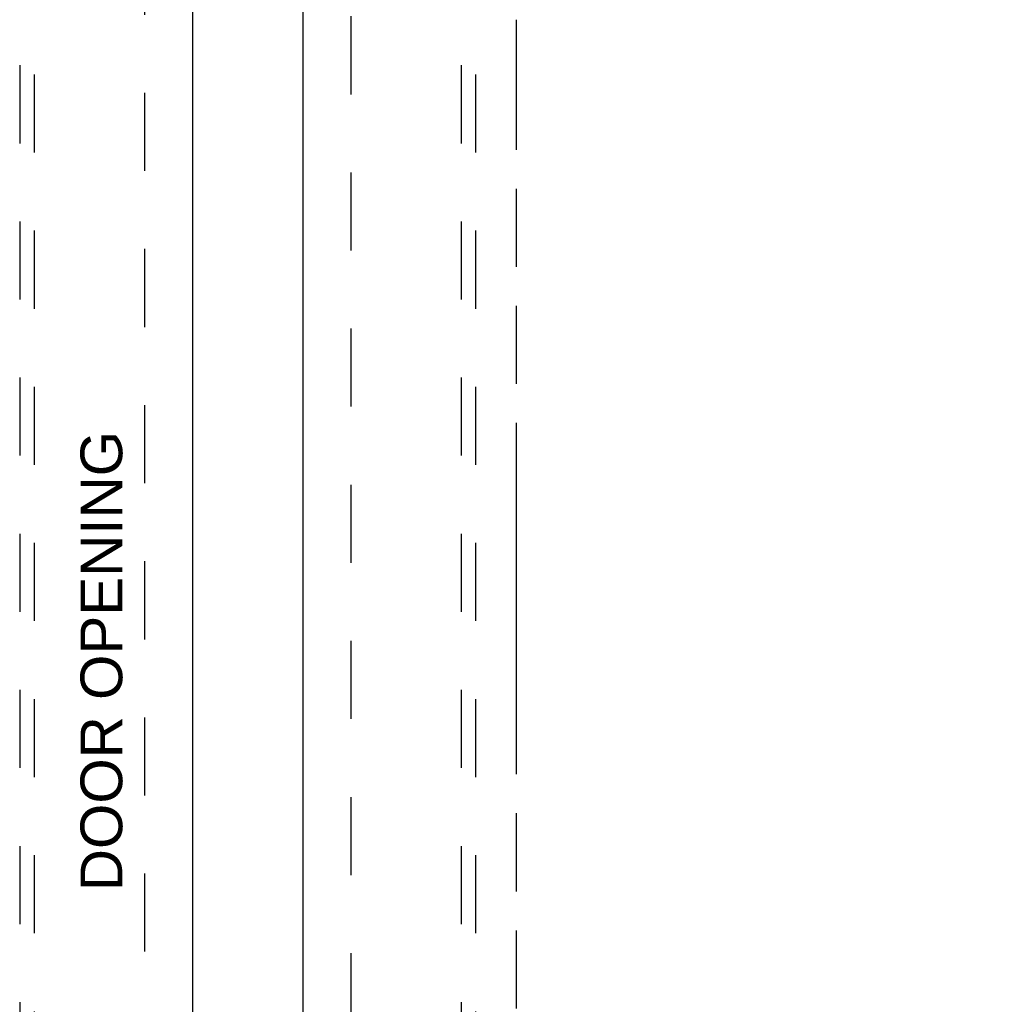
# Model space of a CAD drawing. Header units: inches. Extents: x 0 to 241, y 0 to 156.
# Tile 6 of 21: x 73 to 89, y 57 to 73. Entities that reach past the tile are written whole.
import ezdxf

# ---------------------------------------------------------------- set-up
doc = ezdxf.new("R2010")
doc.units = ezdxf.units.IN
doc.header["$LTSCALE"] = 13.26
doc.header["$MEASUREMENT"] = 0
doc.linetypes.add('HIDDEN', pattern=[0.2, 0.1, -0.1])
doc.linetypes.add('PHANTOM', pattern=[0.8, 0.45, -0.05, 0.1, -0.05, 0.1, -0.05])
doc.layers.get('0').update_dxf_attribs({"linetype": 'CONTINUOUS'})
for name, color, linetype in [('AVAILABLE_DOOR_SPACE', 7, 'CONTINUOUS'), ('DEFAULT_2', 8, 'HIDDEN'), ('DIMENSIONS', 7, 'CONTINUOUS')]:
    doc.layers.add(name, color=color, linetype=linetype)
doc.styles.get("Standard").update_dxf_attribs({"font": 'arial.ttf'})
doc.dimstyles.new('DIMSTYLE_2', dxfattribs={"dimtxt": 1.106182, "dimasz": 1.418182, "dimexe": 0.09, "dimexo": 0.07, "dimgap": 0.039, "dimtad": 0, "dimtih": 1, "dimtoh": 1, "dimzin": 4, "dimdsep": 46, "dimtxsty": 'Standard', "dimblk": '_FILLED', "dimblk1": '_FILLED', "dimblk2": '_FILLED', "dimcen": 0.09, "dimazin": 1, "dimtfac": 1, "dimtdec": 3, "dimtofl": 0, "dimtmove": 0, "dimatfit": 3, "dimldrblk": '_FILLED', "dimfxl": 1, "dimtolj": 1, "dimtzin": 4, "dimarcsym": 0})

# ---------------------------------------------------------------- blocks, each defined once
blk = doc.blocks.new('_FILLED')
at = {"color": 0, "linetype": 'ByBlock'}
blk.add_solid([(0, 0), (-1, 0.2), (-1, -0.2)], dxfattribs=at)
blk = doc.blocks.new('*D11')
at = {"layer": 'DIMENSIONS', "color": 2, "linetype": 'Continuous'}
for p, q in [((81.038, 100.208), (90.209, 100.208)), ((104.351, 100.208), (95.18, 100.208))]:
    blk.add_line(p, q, dxfattribs=at)
at = {"layer": 'DIMENSIONS', "color": 2, "linetype": 'Continuous', "xscale": 1.4181818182, "yscale": 1.4181818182, "zscale": 1.4181818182, "rotation": 180}
blk.add_blockref('_FILLED', (81.038, 100.208), dxfattribs=at)
at = {"layer": 'DIMENSIONS', "color": 2, "linetype": 'Continuous', "xscale": 1.4181818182, "yscale": 1.4181818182, "zscale": 1.4181818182}
blk.add_blockref('_FILLED', (104.351, 100.208), dxfattribs=at)
at = {"layer": 'DIMENSIONS', "color": 2, "linetype": 'Continuous', "insert": (92.694, 100.761), "char_height": 1.1062, "width": 3.86547, "attachment_point": 2, "line_spacing_factor": 0.9}
blk.add_mtext('23.31', dxfattribs=at)
blk = doc.blocks.new('*D13')
at = {"layer": 'DIMENSIONS', "color": 2, "linetype": 'Continuous'}
for p, q in [((77.413, 98.495), (74.577, 98.495)), ((81.038, 98.495), (83.618, 98.495))]:
    blk.add_line(p, q, dxfattribs=at)
at = {"layer": 'DIMENSIONS', "color": 2, "linetype": 'Continuous', "xscale": 1.4181818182, "yscale": 1.4181818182, "zscale": 1.4181818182}
blk.add_blockref('_FILLED', (77.413, 98.495), dxfattribs=at)
at = {"layer": 'DIMENSIONS', "color": 2, "linetype": 'Continuous', "xscale": 1.4181818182, "yscale": 1.4181818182, "zscale": 1.4181818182, "rotation": 180}
blk.add_blockref('_FILLED', (81.038, 98.495), dxfattribs=at)
at = {"layer": 'DIMENSIONS', "color": 2, "linetype": 'Continuous', "insert": (84.171, 99.048), "char_height": 1.1062, "width": 3.00602, "attachment_point": 1, "line_spacing_factor": 0.9}
blk.add_mtext('3.63', dxfattribs=at)

msp = doc.modelspace()

# ---------------------------------------------------------------- linework, layer by layer
at = {"color": 3, "linetype": 'Continuous'}
for p, q in [((75.538, 111.128), (75.538, 48.836)), ((77.413, 48.836), (77.413, 111.128))]:
    msp.add_line(p, q, dxfattribs=at)
at = {"layer": 'AVAILABLE_DOOR_SPACE', "color": 4, "linetype": 'PHANTOM'}
msp.add_line((81.038, 49.857), (81.038, 73.281), dxfattribs=at)
at = {"layer": 'DEFAULT_2', "color": 8, "linetype": 'HIDDEN'}
for p, q in [((74.726, 49.497), (74.726, 110.467)), ((78.226, 110.467), (78.226, 49.497)), ((72.601, 77.811), (72.601, 49.809)), ((72.851, 49.809), (72.851, 77.811)), ((80.101, 77.811), (80.101, 49.809)), ((80.351, 49.809), (80.351, 77.811))]:
    msp.add_line(p, q, dxfattribs=at)

# ---------------------------------------------------------------- texts
at = {"layer": 'DIMENSIONS', "color": 2, "linetype": 'Continuous', "insert": (73.634, 62.388), "char_height": 0.70909, "width": 7.80264, "attachment_point": 2, "rotation": 90, "line_spacing_factor": 0.9}
msp.add_mtext('DOOR OPENING', dxfattribs=at)

# ---------------------------------------------------------------- dimensions: what is measured, and where the dimension line sits
at = {"layer": 'DIMENSIONS', "color": 2, "linetype": 'Continuous'}
dim = msp.add_linear_dim(base=(77.413197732, 98.49516996), p1=(81.038197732, 110.106860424), p2=(77.413197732, 48.855860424), angle=180, dimstyle='DIMSTYLE_2', dxfattribs=at)
dim.commit()
dim.dimension.update_dxf_attribs({"geometry": '*D13', "text_midpoint": (85.672722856, 98.489004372), "dimtype": 160})
dim = msp.add_linear_dim(base=(104.351, 100.208), p1=(81.038, 80.857), p2=(104.351, 49.857), dimstyle='DIMSTYLE_2', dxfattribs=at)
dim.commit()
dim.dimension.update_dxf_attribs({"geometry": '*D11', "text_midpoint": (92.573, 100.202), "dimtype": 160})

doc.saveas('drawing.dxf')
